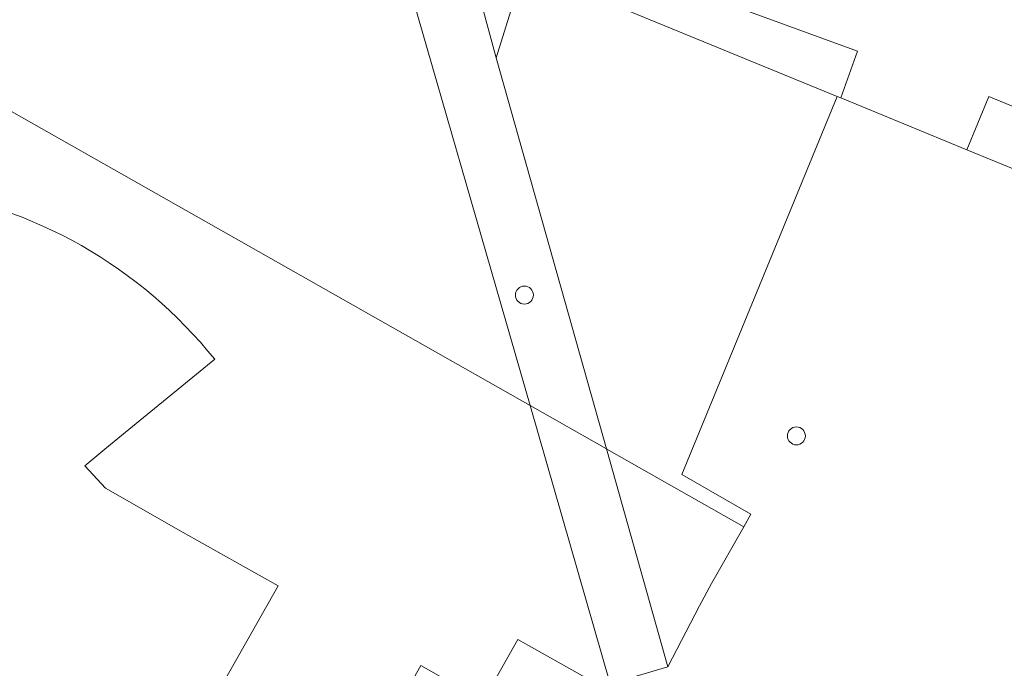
# Model space of a CAD drawing. Header units: millimetres. Extents: x 812 to 183790, y 13 to 580968.
# Tile 53 of 256: x 182488 to 182537, y 580722 to 580754. Entities that reach past the tile are written whole.
import ezdxf

# ---------------------------------------------------------------- set-up
doc = ezdxf.new("R2010")
doc.units = ezdxf.units.MM
doc.header["$LTSCALE"] = 5
for name, color, linetype, lineweight in [('gebouw op maaiveld onder overbouw', 252, 'Continuous', 9), ('hoofdgebouw', 252, 'Continuous', 9), ('inspectie- rioolput', 252, 'Continuous', 9), ('kant verharding', 252, 'Continuous', 9), ('maaiveld', 6, 'Continuous', 0), ('overbouw', 252, 'Continuous', 9)]:
    doc.layers.add(name, color=color, linetype=linetype, lineweight=lineweight)

# ---------------------------------------------------------------- blocks, each defined once
blk = doc.blocks.new('RIOOLP48')
at = {"layer": 'inspectie- rioolput', "color": 251, "linetype": 'Continuous', "lineweight": 0, "true_color": 0x696969}
blk.add_circle((0, 0), 0.9, dxfattribs=at)
blk = doc.blocks.new('RIOOLP135')
at = {"layer": 'inspectie- rioolput', "color": 251, "linetype": 'Continuous', "lineweight": 0, "true_color": 0x696969}
blk.add_circle((0, 0), 0.9, dxfattribs=at)

msp = doc.modelspace()

# ---------------------------------------------------------------- linework, layer by layer
at = {"layer": 'gebouw op maaiveld onder overbouw', "color": 251, "lineweight": 0, "true_color": 0x696969, "flags": 128}
msp.add_lwpolyline([(182528.642, 580750.459), (182520.859, 580731.53), (182524.32, 580729.534), (182523.962, 580728.904)], dxfattribs=at)
at = {"layer": 'hoofdgebouw', "color": 251, "lineweight": 0, "true_color": 0x696969}
for points in [[(182528.832, 580750.381), (182528.642, 580750.459)], [(182535.139, 580747.788), (182528.832, 580750.381)], [(182537.91, 580746.65), (182535.139, 580747.788)], [(182521.752, 580724.94), (182520.165, 580721.897)], [(182520.165, 580721.897), (182517.274, 580721.036)]]:
    msp.add_lwpolyline(points, dxfattribs=at)
msp.add_lwpolyline([(182497.452, 580737.294, 0.192106), (182482.45, 580745.8)], format="xyb", dxfattribs=at)
at = {"layer": 'hoofdgebouw', "color": 251, "lineweight": 0, "true_color": 0x696969, "flags": 128}
for points in [[(182497.452, 580737.294), (182492.048, 580732.874), (182490.943, 580731.967), (182491.982, 580730.847), (182495.878, 580728.628), (182500.627, 580725.944), (182494.007, 580714.251), (182490.986, 580708.925), (182490.14, 580709.399), (182488.115, 580706.006), (182494.291, 580702.544), (182488.162, 580691.684), (182489.85, 580690.728), (182493.384, 580696.99), (182499.657, 580693.436)], [(182521.752, 580724.94), (182522.343, 580726.072), (182523.962, 580728.904)], [(182517.274, 580721.036), (182516.836, 580720.905), (182512.647, 580723.269), (182510.91, 580720.191), (182507.789, 580721.952), (182504.062, 580715.349), (182507.14, 580713.612), (182500.058, 580701.064), (182503.04, 580699.381), (182499.657, 580693.436)]]:
    msp.add_lwpolyline(points, dxfattribs=at)
at = {"layer": 'kant verharding', "color": 251, "lineweight": 0, "true_color": 0x696969, "flags": 128}
for points in [[(182528.832, 580750.381), (182529.664, 580752.728), (182513.767, 580758.532), (182513.495, 580758.631), (182512.958, 580756.906), (182511.551, 580752.389), (182510.824, 580755.104)], [(182537.91, 580746.65), (182539.005, 580749.322), (182536.24, 580750.453), (182535.139, 580747.788)]]:
    msp.add_lwpolyline(points, dxfattribs=at)
at = {"layer": 'maaiveld', "color": 251, "lineweight": 0, "true_color": 0x696969}
for points in [[(182513.259, 580734.973), (182506.133, 580759.711)], [(182511.551, 580752.389), (182517.084, 580732.805)], [(182517.274, 580721.036), (182513.259, 580734.973)], [(182517.084, 580732.805), (182520.165, 580721.897)]]:
    msp.add_lwpolyline(points, dxfattribs=at)
at = {"layer": 'overbouw', "color": 251, "lineweight": 0, "true_color": 0x696969}
for points in [[(182468.4, 580760.412), (182513.259, 580734.973)], [(182528.642, 580750.459), (182512.958, 580756.906)], [(182513.259, 580734.973), (182517.084, 580732.805)], [(182517.084, 580732.805), (182517.099, 580732.796)], [(182517.099, 580732.796), (182523.962, 580728.904)]]:
    msp.add_lwpolyline(points, dxfattribs=at)

# ---------------------------------------------------------------- block references
at = {"linetype": 'Continuous', "lineweight": 0, "xscale": 0.5, "yscale": 0.5}
for name, p in [('RIOOLP48', (182512.97, 580740.51)), ('RIOOLP135', (182526.6, 580733.46))]:
    msp.add_blockref(name, p, dxfattribs=at)

doc.saveas('drawing.dxf')
